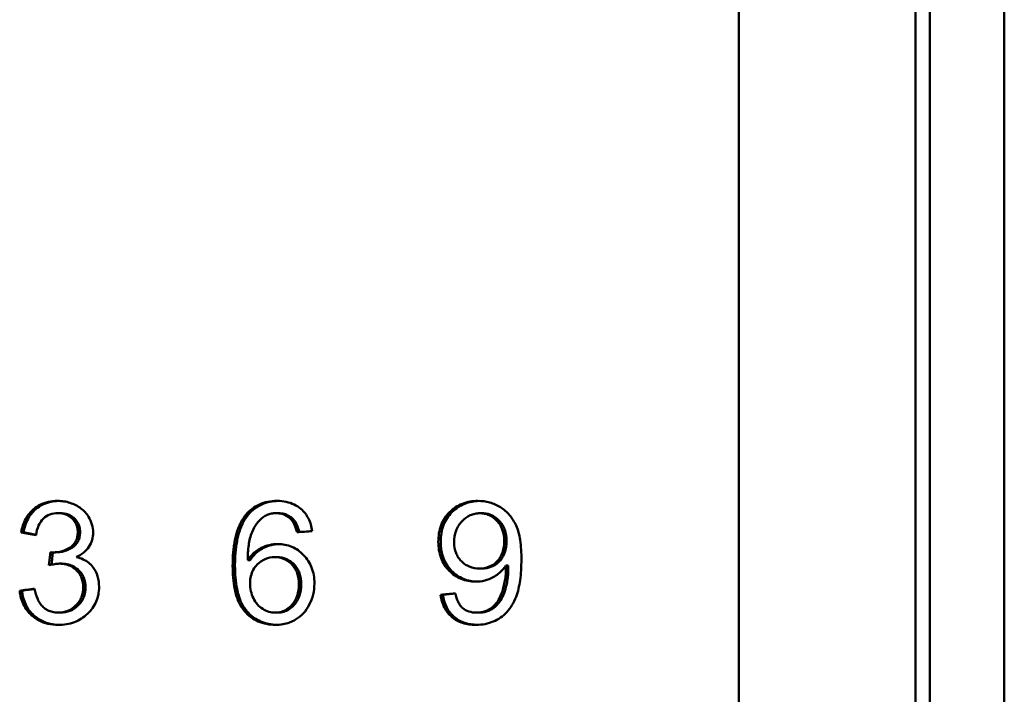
# Model space of a CAD drawing. Header units: millimetres. Extents: x 0 to 14369, y -869 to 2970.
# Tile 40 of 256: x 1110 to 1145, y 635 to 659. Entities that reach past the tile are written whole.
import ezdxf

# ---------------------------------------------------------------- set-up
doc = ezdxf.new("R2010")
doc.units = ezdxf.units.MM
doc.header["$LTSCALE"] = 10
doc.layers.add('Sichtbar (ISO)', color=7, linetype='Continuous', lineweight=50)

msp = doc.modelspace()

# ---------------------------------------------------------------- linework, layer by layer
at = {"layer": 'Sichtbar (ISO)'}
for p, q in [((1144.835, 721.925), (1144.835, 184.769)), ((1135.567, 675.571), (1135.567, 627.571)), ((1141.735, 675.571), (1141.735, 627.571)), ((1142.235, 675.571), (1142.235, 627.571)), ((1111.86, 641.4), (1111.779, 641.4)), ((1119.399, 641.4), (1119.481, 641.4)), ((1126.517, 641.397), (1126.6, 641.397)), ((1110.577, 640.729), (1110.497, 640.729)), ((1111.525, 640.035), (1111.467, 639.578)), ((1111.551, 639.598), (1111.605, 640.029)), ((1111.609, 640.029), (1111.69, 640.029)), ((1118.409, 639.757), (1118.491, 639.757)), ((1119.434, 639.861), (1119.352, 639.861)), ((1111.834, 639.636), (1111.915, 639.636)), ((1126.502, 639.468), (1126.585, 639.468)), ((1127.425, 639.566), (1127.508, 639.566)), ((1110.445, 638.69), (1110.525, 638.69)), ((1125.147, 638.551), (1125.23, 638.551)), ((1111.791, 637.926), (1111.871, 637.926)), ((1119.373, 637.926), (1119.454, 637.926)), ((1126.397, 637.926), (1126.48, 637.926))]:
    msp.add_line(p, q, dxfattribs=at)
for centre, ratio, start_param, end_param in [((1126.741, 640.134), 0.355888, 0.455367, 0.852437), ((1126.824, 640.134), 0.355954, 0.455373, 0.852455)]:
    msp.add_ellipse(centre, major_axis=(0.094, -2.027), ratio=ratio, start_param=start_param, end_param=end_param, dxfattribs=at)
for points, knots in [([(1110.928, 641.539), (1111.002, 641.601), (1111.082, 641.654), (1111.168, 641.697), (1111.254, 641.74), (1111.347, 641.772), (1111.446, 641.794), (1111.546, 641.816), (1111.653, 641.828), (1111.768, 641.828)], [0, 0, 0, 0, 0.3333333, 0.3333333, 0.3333333, 0.6666667, 0.6666667, 0.6666667, 1, 1, 1, 1]), ([(1111.009, 641.539), (1111.083, 641.601), (1111.162, 641.654), (1111.249, 641.697), (1111.335, 641.739), (1111.427, 641.772), (1111.527, 641.794), (1111.615, 641.814), (1111.708, 641.825), (1111.807, 641.827)], [0, 0, 0, 0, 0.3333333, 0.3333333, 0.3333333, 0.6666667, 0.6666667, 0.6666667, 0.9594387, 0.9594387, 0.9594387, 0.9594387]), ([(1111.768, 641.828), (1111.844, 641.828), (1111.919, 641.822), (1111.991, 641.811), (1112.063, 641.8), (1112.132, 641.783), (1112.201, 641.761), (1112.27, 641.739), (1112.339, 641.711), (1112.406, 641.677)], [0, 0, 0, 0, 0.333333, 0.333333, 0.333333, 0.666667, 0.666667, 0.666667, 1, 1, 1, 1]), ([(1118.344, 641.342), (1118.409, 641.421), (1118.482, 641.492), (1118.641, 641.615), (1118.725, 641.665), (1118.908, 641.747), (1119.005, 641.777), (1119.213, 641.819), (1119.322, 641.828), (1119.432, 641.828)], [0.000001, 0.000001, 0.000001, 0.000001, 0.01537606, 0.01537606, 0.03036404, 0.03036404, 0.04584919, 0.04584919, 0.06246814, 0.06246814, 0.06246814, 0.06246814]), ([(1118.426, 641.342), (1118.491, 641.421), (1118.563, 641.492), (1118.722, 641.615), (1118.806, 641.665), (1118.99, 641.747), (1119.087, 641.777), (1119.281, 641.816), (1119.376, 641.825), (1119.472, 641.827)], [0.000001, 0.000001, 0.000001, 0.000001, 0.01537678, 0.01537678, 0.03036574, 0.03036574, 0.04585207, 0.04585207, 0.06036896, 0.06036896, 0.06036896, 0.06036896]), ([(1119.432, 641.828), (1119.546, 641.828), (1119.653, 641.817), (1119.753, 641.796), (1119.853, 641.775), (1119.946, 641.743), (1120.031, 641.701), (1120.117, 641.659), (1120.195, 641.608), (1120.267, 641.547)], [0, 0, 0, 0, 0.333333, 0.333333, 0.333333, 0.666667, 0.666667, 0.666667, 1, 1, 1, 1]), ([(1125.46, 641.434), (1125.524, 641.498), (1125.594, 641.555), (1125.744, 641.655), (1125.823, 641.696), (1126.08, 641.798), (1126.264, 641.828), (1126.451, 641.828)], [0.000001, 0.000001, 0.000001, 0.000001, 0.01368013, 0.01368013, 0.02709682, 0.02709682, 0.05538177, 0.05538177, 0.05538177, 0.05538177]), ([(1125.543, 641.434), (1125.607, 641.498), (1125.677, 641.555), (1125.827, 641.655), (1125.905, 641.696), (1126.149, 641.793), (1126.319, 641.823), (1126.492, 641.827)], [0.000001, 0.000001, 0.000001, 0.000001, 0.01368114, 0.01368114, 0.02709913, 0.02709913, 0.05325864, 0.05325864, 0.05325864, 0.05325864]), ([(1126.451, 641.828), (1126.591, 641.828), (1126.728, 641.81), (1126.995, 641.734), (1127.12, 641.677), (1127.237, 641.604)], [0.000001, 0.000001, 0.000001, 0.000001, 0.02106886, 0.02106886, 0.0418519, 0.0418519, 0.0418519, 0.0418519]), ([(1110.497, 640.729), (1110.526, 640.892), (1110.576, 641.052), (1110.725, 641.328), (1110.816, 641.443), (1110.928, 641.539)], [0.000001, 0.000001, 0.000001, 0.000001, 0.02491904, 0.02491904, 0.04738537, 0.04738537, 0.04738537, 0.04738537]), ([(1110.577, 640.729), (1110.607, 640.892), (1110.657, 641.052), (1110.806, 641.328), (1110.896, 641.443), (1111.009, 641.539)], [0.000001, 0.000001, 0.000001, 0.000001, 0.02492119, 0.02492119, 0.047386, 0.047386, 0.047386, 0.047386]), ([(1111.779, 641.4), (1111.684, 641.4), (1111.59, 641.386), (1111.415, 641.32), (1111.34, 641.273), (1111.274, 641.21)], [0.000001, 0.000001, 0.000001, 0.000001, 0.01460834, 0.01460834, 0.0284713, 0.0284713, 0.0284713, 0.0284713]), ([(1112.278, 641.21), (1112.246, 641.241), (1112.211, 641.269), (1112.137, 641.317), (1112.097, 641.337), (1111.967, 641.386), (1111.874, 641.4), (1111.779, 641.4)], [0.000001, 0.000001, 0.000001, 0.000001, 0.00675116, 0.00675116, 0.01349402, 0.01349402, 0.02797263, 0.02797263, 0.02797263, 0.02797263]), ([(1112.358, 641.21), (1112.327, 641.241), (1112.292, 641.269), (1112.217, 641.317), (1112.178, 641.337), (1112.048, 641.386), (1111.954, 641.4), (1111.86, 641.4)], [0.000001, 0.000001, 0.000001, 0.000001, 0.0067514, 0.0067514, 0.01349457, 0.01349457, 0.02797395, 0.02797395, 0.02797395, 0.02797395]), ([(1112.406, 641.677), (1112.472, 641.644), (1112.532, 641.606), (1112.586, 641.565), (1112.641, 641.524), (1112.69, 641.479), (1112.734, 641.431), (1112.778, 641.382), (1112.817, 641.329), (1112.851, 641.272)], [0, 0, 0, 0, 0.333333, 0.333333, 0.333333, 0.666667, 0.666667, 0.666667, 1, 1, 1, 1]), ([(1119.399, 641.4), (1119.341, 641.4), (1119.286, 641.395), (1119.235, 641.384), (1119.183, 641.374), (1119.134, 641.358), (1119.087, 641.338), (1119.04, 641.317), (1118.996, 641.292), (1118.954, 641.261)], [0, 0, 0, 0, 0.333333, 0.333333, 0.333333, 0.666667, 0.666667, 0.666667, 1, 1, 1, 1]), ([(1119.929, 641.176), (1119.881, 641.226), (1119.829, 641.267), (1119.774, 641.3), (1119.719, 641.333), (1119.661, 641.358), (1119.598, 641.375), (1119.536, 641.391), (1119.47, 641.4), (1119.399, 641.4)], [0, 0, 0, 0, 0.333333, 0.333333, 0.333333, 0.666667, 0.666667, 0.666667, 1, 1, 1, 1]), ([(1120.011, 641.176), (1119.963, 641.226), (1119.911, 641.267), (1119.856, 641.3), (1119.801, 641.333), (1119.743, 641.358), (1119.68, 641.375), (1119.618, 641.391), (1119.551, 641.4), (1119.481, 641.4)], [0, 0, 0, 0, 0.3333333, 0.3333333, 0.3333333, 0.6666667, 0.6666667, 0.6666667, 1, 1, 1, 1]), ([(1120.267, 641.547), (1120.376, 641.454), (1120.463, 641.344), (1120.599, 641.078), (1120.641, 640.927), (1120.661, 640.772)], [0.000001, 0.000001, 0.000001, 0.000001, 0.02156447, 0.02156447, 0.04497886, 0.04497886, 0.04497886, 0.04497886]), ([(1125.066, 640.396), (1125.066, 640.597), (1125.095, 640.797), (1125.199, 641.069), (1125.24, 641.149), (1125.338, 641.3), (1125.396, 641.37), (1125.46, 641.434)], [0.000001, 0.000001, 0.000001, 0.000001, 0.03014449, 0.03014449, 0.04368566, 0.04368566, 0.05730345, 0.05730345, 0.05730345, 0.05730345]), ([(1125.149, 640.396), (1125.149, 640.597), (1125.177, 640.797), (1125.282, 641.069), (1125.322, 641.149), (1125.421, 641.3), (1125.478, 641.37), (1125.543, 641.434)], [0.000001, 0.000001, 0.000001, 0.000001, 0.03014597, 0.03014597, 0.04368689, 0.04368689, 0.05730476, 0.05730476, 0.05730476, 0.05730476]), ([(1126.517, 641.397), (1126.459, 641.397), (1126.401, 641.391), (1126.287, 641.367), (1126.233, 641.35), (1126.069, 641.276), (1125.973, 641.202), (1125.889, 641.114)], [0.000001, 0.000001, 0.000001, 0.000001, 0.00884596, 0.00884596, 0.01749292, 0.01749292, 0.03588541, 0.03588541, 0.03588541, 0.03588541]), ([(1127.113, 641.133), (1127.034, 641.216), (1126.943, 641.285), (1126.789, 641.353), (1126.737, 641.369), (1126.629, 641.392), (1126.573, 641.397), (1126.517, 641.397)], [0.000001, 0.000001, 0.000001, 0.000001, 0.01726016, 0.01726016, 0.02545482, 0.02545482, 0.03391621, 0.03391621, 0.03391621, 0.03391621]), ([(1127.196, 641.133), (1127.117, 641.216), (1127.026, 641.285), (1126.872, 641.353), (1126.82, 641.369), (1126.712, 641.392), (1126.656, 641.397), (1126.6, 641.397)], [0.000001, 0.000001, 0.000001, 0.000001, 0.01726207, 0.01726207, 0.02545752, 0.02545752, 0.0339198, 0.0339198, 0.0339198, 0.0339198]), ([(1127.237, 641.604), (1127.355, 641.531), (1127.459, 641.441), (1127.645, 641.225), (1127.721, 641.102), (1127.781, 640.969)], [0.000001, 0.000001, 0.000001, 0.000001, 0.02092077, 0.02092077, 0.04282434, 0.04282434, 0.04282434, 0.04282434]), ([(1111.274, 641.21), (1111.201, 641.141), (1111.146, 641.057), (1111.059, 640.862), (1111.031, 640.749), (1111.015, 640.636)], [0.000001, 0.000001, 0.000001, 0.000001, 0.01518531, 0.01518531, 0.0322323, 0.0322323, 0.0322323, 0.0322323]), ([(1112.473, 640.738), (1112.473, 640.801), (1112.466, 640.86), (1112.451, 640.916), (1112.437, 640.972), (1112.415, 641.024), (1112.386, 641.073), (1112.357, 641.122), (1112.321, 641.168), (1112.278, 641.21)], [0, 0, 0, 0, 0.333333, 0.333333, 0.333333, 0.666667, 0.666667, 0.666667, 1, 1, 1, 1]), ([(1112.554, 640.738), (1112.554, 640.801), (1112.546, 640.86), (1112.532, 640.916), (1112.517, 640.972), (1112.496, 641.024), (1112.467, 641.073), (1112.438, 641.122), (1112.402, 641.168), (1112.358, 641.21)], [0, 0, 0, 0, 0.333333, 0.333333, 0.333333, 0.666667, 0.666667, 0.666667, 1, 1, 1, 1]), ([(1112.851, 641.272), (1112.902, 641.189), (1112.942, 641.1), (1112.996, 640.915), (1113.009, 640.821), (1113.009, 640.726)], [0.000001, 0.000001, 0.000001, 0.000001, 0.01471346, 0.01471346, 0.02900357, 0.02900357, 0.02900357, 0.02900357]), ([(1118.344, 641.342), (1118.303, 641.292), (1118.265, 641.239), (1118.23, 641.183), (1118.196, 641.127), (1118.165, 641.069), (1118.137, 641.01), (1118.109, 640.95), (1118.084, 640.889), (1118.062, 640.827), (1118.04, 640.765), (1118.021, 640.703), (1118.004, 640.64), (1117.987, 640.577), (1117.973, 640.514), (1117.96, 640.45), (1117.948, 640.386), (1117.937, 640.32), (1117.927, 640.252), (1117.918, 640.185), (1117.91, 640.115), (1117.903, 640.042), (1117.897, 639.969), (1117.892, 639.892), (1117.888, 639.811), (1117.885, 639.73), (1117.883, 639.645), (1117.883, 639.555)], [0, 0, 0, 0, 0.1111111, 0.1111111, 0.1111111, 0.2222222, 0.2222222, 0.2222222, 0.3333333, 0.3333333, 0.3333333, 0.4444444, 0.4444444, 0.4444444, 0.5555556, 0.5555556, 0.5555556, 0.6666667, 0.6666667, 0.6666667, 0.7777778, 0.7777778, 0.7777778, 0.8888889, 0.8888889, 0.8888889, 1, 1, 1, 1]), ([(1117.964, 639.555), (1117.964, 639.646), (1117.966, 639.733), (1117.97, 639.815), (1117.973, 639.897), (1117.979, 639.975), (1117.985, 640.05), (1117.992, 640.124), (1118, 640.195), (1118.01, 640.264), (1118.02, 640.332), (1118.031, 640.399), (1118.045, 640.463), (1118.058, 640.528), (1118.072, 640.591), (1118.089, 640.653), (1118.107, 640.716), (1118.126, 640.777), (1118.148, 640.838), (1118.169, 640.898), (1118.194, 640.958), (1118.221, 641.016), (1118.249, 641.074), (1118.279, 641.131), (1118.313, 641.185), (1118.347, 641.24), (1118.385, 641.292), (1118.426, 641.342)], [0, 0, 0, 0, 0.1111111, 0.1111111, 0.1111111, 0.2222222, 0.2222222, 0.2222222, 0.3333333, 0.3333333, 0.3333333, 0.4444444, 0.4444444, 0.4444444, 0.5555556, 0.5555556, 0.5555556, 0.6666667, 0.6666667, 0.6666667, 0.7777778, 0.7777778, 0.7777778, 0.8888889, 0.8888889, 0.8888889, 1, 1, 1, 1]), ([(1118.954, 641.261), (1118.868, 641.199), (1118.794, 641.125), (1118.659, 640.948), (1118.603, 640.845), (1118.559, 640.738)], [0.000001, 0.000001, 0.000001, 0.000001, 0.01599791, 0.01599791, 0.03351355, 0.03351355, 0.03351355, 0.03351355]), ([(1120.132, 640.732), (1120.111, 640.821), (1120.083, 640.913), (1120.016, 641.061), (1119.978, 641.125), (1119.929, 641.176)], [0.000001, 0.000001, 0.000001, 0.000001, 0.01372672, 0.01372672, 0.02434723, 0.02434723, 0.02434723, 0.02434723]), ([(1120.212, 640.738), (1120.191, 640.825), (1120.164, 640.915), (1120.097, 641.061), (1120.06, 641.125), (1120.011, 641.176)], [0.00031655, 0.00031655, 0.00031655, 0.00031655, 0.01372688, 0.01372688, 0.02434775, 0.02434775, 0.02434775, 0.02434775]), ([(1125.889, 641.114), (1125.844, 641.067), (1125.805, 641.016), (1125.738, 640.907), (1125.71, 640.85), (1125.64, 640.658), (1125.621, 640.519), (1125.621, 640.379)], [0.000001, 0.000001, 0.000001, 0.000001, 0.00967682, 0.00967682, 0.01929353, 0.01929353, 0.04029886, 0.04029886, 0.04029886, 0.04029886]), ([(1127.364, 640.422), (1127.364, 640.558), (1127.347, 640.695), (1127.281, 640.882), (1127.255, 640.937), (1127.191, 641.041), (1127.155, 641.089), (1127.113, 641.133)], [0.000001, 0.000001, 0.000001, 0.000001, 0.02042451, 0.02042451, 0.0296721, 0.0296721, 0.0387585, 0.0387585, 0.0387585, 0.0387585]), ([(1127.447, 640.422), (1127.447, 640.558), (1127.43, 640.695), (1127.364, 640.882), (1127.338, 640.937), (1127.274, 641.041), (1127.238, 641.089), (1127.196, 641.133)], [0.000001, 0.000001, 0.000001, 0.000001, 0.02042557, 0.02042557, 0.02967294, 0.02967294, 0.03875937, 0.03875937, 0.03875937, 0.03875937]), ([(1112.206, 640.203), (1112.251, 640.232), (1112.291, 640.266), (1112.361, 640.344), (1112.389, 640.386), (1112.432, 640.478), (1112.447, 640.525), (1112.468, 640.628), (1112.473, 640.683), (1112.473, 640.738)], [0.000001, 0.000001, 0.000001, 0.000001, 0.00803548, 0.00803548, 0.01581607, 0.01581607, 0.02330219, 0.02330219, 0.0315344, 0.0315344, 0.0315344, 0.0315344]), ([(1112.287, 640.203), (1112.331, 640.232), (1112.372, 640.266), (1112.441, 640.344), (1112.47, 640.386), (1112.513, 640.478), (1112.528, 640.525), (1112.549, 640.628), (1112.554, 640.683), (1112.554, 640.738)], [0.000001, 0.000001, 0.000001, 0.000001, 0.00803565, 0.00803565, 0.01581627, 0.01581627, 0.02330254, 0.02330254, 0.03153487, 0.03153487, 0.03153487, 0.03153487]), ([(1113.009, 640.726), (1113.009, 640.637), (1112.997, 640.549), (1112.947, 640.378), (1112.909, 640.299), (1112.861, 640.226)], [0.000001, 0.000001, 0.000001, 0.000001, 0.0134077, 0.0134077, 0.02672286, 0.02672286, 0.02672286, 0.02672286]), ([(1118.559, 640.738), (1118.5, 640.596), (1118.465, 640.435), (1118.42, 640.111), (1118.41, 639.93), (1118.409, 639.757)], [0.000001, 0.000001, 0.000001, 0.000001, 0.02305638, 0.02305638, 0.04912273, 0.04912273, 0.04912273, 0.04912273]), ([(1127.781, 640.969), (1127.852, 640.812), (1127.895, 640.633), (1127.957, 640.24), (1127.968, 640.002), (1127.968, 639.777)], [0.000001, 0.000001, 0.000001, 0.000001, 0.0258494, 0.0258494, 0.05971914, 0.05971914, 0.05971914, 0.05971914]), ([(1125.444, 639.39), (1125.382, 639.452), (1125.328, 639.52), (1125.233, 639.667), (1125.194, 639.745), (1125.094, 640.009), (1125.066, 640.202), (1125.066, 640.396)], [0.000001, 0.000001, 0.000001, 0.000001, 0.01318823, 0.01318823, 0.02635752, 0.02635752, 0.05549512, 0.05549512, 0.05549512, 0.05549512]), ([(1125.527, 639.39), (1125.465, 639.452), (1125.41, 639.52), (1125.315, 639.667), (1125.276, 639.745), (1125.176, 640.009), (1125.149, 640.202), (1125.149, 640.396)], [0.000001, 0.000001, 0.000001, 0.000001, 0.01318245, 0.01318245, 0.02634541, 0.02634541, 0.05549651, 0.05549651, 0.05549651, 0.05549651]), ([(1125.621, 640.379), (1125.621, 640.252), (1125.64, 640.126), (1125.706, 639.954), (1125.732, 639.902), (1125.796, 639.805), (1125.832, 639.76), (1125.874, 639.719)], [0.000001, 0.000001, 0.000001, 0.000001, 0.01903804, 0.01903804, 0.02772784, 0.02772784, 0.03646999, 0.03646999, 0.03646999, 0.03646999]), ([(1127.12, 639.719), (1127.161, 639.762), (1127.197, 639.808), (1127.259, 639.911), (1127.284, 639.966), (1127.348, 640.151), (1127.364, 640.288), (1127.364, 640.422)], [0.000001, 0.000001, 0.000001, 0.000001, 0.00887465, 0.00887465, 0.01800629, 0.01800629, 0.03822926, 0.03822926, 0.03822926, 0.03822926]), ([(1127.203, 639.719), (1127.244, 639.762), (1127.28, 639.808), (1127.342, 639.911), (1127.367, 639.966), (1127.431, 640.151), (1127.447, 640.287), (1127.447, 640.422)], [0.000001, 0.000001, 0.000001, 0.000001, 0.00887337, 0.00887337, 0.01800335, 0.01800335, 0.0382301, 0.0382301, 0.0382301, 0.0382301]), ([(1111.525, 640.035), (1111.534, 640.033), (1111.544, 640.032), (1111.553, 640.031), (1111.562, 640.03), (1111.571, 640.03), (1111.581, 640.029), (1111.59, 640.029), (1111.599, 640.029), (1111.609, 640.029)], [0, 0, 0, 0, 0.333333, 0.333333, 0.333333, 0.666667, 0.666667, 0.666667, 1, 1, 1, 1]), ([(1111.609, 640.029), (1111.715, 640.029), (1111.821, 640.043), (1112.024, 640.102), (1112.118, 640.146), (1112.206, 640.203)], [0.000001, 0.000001, 0.000001, 0.000001, 0.01634395, 0.01634395, 0.03238101, 0.03238101, 0.03238101, 0.03238101]), ([(1111.69, 640.029), (1111.796, 640.029), (1111.901, 640.043), (1112.104, 640.102), (1112.199, 640.146), (1112.287, 640.203)], [0.000001, 0.000001, 0.000001, 0.000001, 0.01634481, 0.01634481, 0.03238262, 0.03238262, 0.03238262, 0.03238262]), ([(1112.861, 640.226), (1112.811, 640.149), (1112.749, 640.082), (1112.602, 639.96), (1112.515, 639.908), (1112.424, 639.867)], [0.000001, 0.000001, 0.000001, 0.000001, 0.01378779, 0.01378779, 0.02906717, 0.02906717, 0.02906717, 0.02906717]), ([(1118.409, 639.757), (1118.453, 639.823), (1118.499, 639.882), (1118.549, 639.935), (1118.598, 639.988), (1118.65, 640.035), (1118.705, 640.076), (1118.759, 640.117), (1118.817, 640.153), (1118.877, 640.183)], [0, 0, 0, 0, 0.333333, 0.333333, 0.333333, 0.666667, 0.666667, 0.666667, 1, 1, 1, 1]), ([(1118.491, 639.757), (1118.534, 639.823), (1118.581, 639.882), (1118.63, 639.935), (1118.679, 639.988), (1118.731, 640.035), (1118.786, 640.076), (1118.841, 640.117), (1118.899, 640.153), (1118.959, 640.183)], [0, 0, 0, 0, 0.333333, 0.333333, 0.333333, 0.666667, 0.666667, 0.666667, 1, 1, 1, 1]), ([(1118.877, 640.183), (1118.967, 640.228), (1119.062, 640.263), (1119.258, 640.31), (1119.358, 640.321), (1119.458, 640.321)], [0.000001, 0.000001, 0.000001, 0.000001, 0.01531888, 0.01531888, 0.03061004, 0.03061004, 0.03061004, 0.03061004]), ([(1118.959, 640.183), (1119.049, 640.228), (1119.143, 640.263), (1119.327, 640.307), (1119.413, 640.318), (1119.5, 640.32)], [0.000001, 0.000001, 0.000001, 0.000001, 0.01532006, 0.01532006, 0.02857689, 0.02857689, 0.02857689, 0.02857689]), ([(1119.458, 640.321), (1119.628, 640.321), (1119.792, 640.291), (1120.105, 640.158), (1120.243, 640.059), (1120.362, 639.936)], [0.000001, 0.000001, 0.000001, 0.000001, 0.02571568, 0.02571568, 0.05157922, 0.05157922, 0.05157922, 0.05157922]), ([(1112.424, 639.867), (1112.509, 639.847), (1112.588, 639.82), (1112.659, 639.786), (1112.731, 639.752), (1112.796, 639.711), (1112.854, 639.664), (1112.912, 639.617), (1112.963, 639.564), (1113.009, 639.505)], [0, 0, 0, 0, 0.333333, 0.333333, 0.333333, 0.666667, 0.666667, 0.666667, 1, 1, 1, 1]), ([(1119.352, 639.861), (1119.237, 639.861), (1119.126, 639.842), (1118.914, 639.754), (1118.822, 639.689), (1118.741, 639.607)], [0.000001, 0.000001, 0.000001, 0.000001, 0.01741619, 0.01741619, 0.03473063, 0.03473063, 0.03473063, 0.03473063]), ([(1119.954, 639.607), (1119.915, 639.648), (1119.873, 639.685), (1119.781, 639.749), (1119.734, 639.776), (1119.578, 639.842), (1119.466, 639.861), (1119.352, 639.861)], [0.000001, 0.000001, 0.000001, 0.000001, 0.00855212, 0.00855212, 0.01687689, 0.01687689, 0.0342072, 0.0342072, 0.0342072, 0.0342072]), ([(1120.036, 639.607), (1119.997, 639.648), (1119.955, 639.685), (1119.863, 639.749), (1119.815, 639.776), (1119.659, 639.842), (1119.548, 639.861), (1119.434, 639.861)], [0.000001, 0.000001, 0.000001, 0.000001, 0.00855248, 0.00855248, 0.01687773, 0.01687773, 0.03420992, 0.03420992, 0.03420992, 0.03420992]), ([(1120.362, 639.936), (1120.423, 639.874), (1120.478, 639.806), (1120.572, 639.66), (1120.611, 639.583), (1120.71, 639.325), (1120.738, 639.137), (1120.738, 638.947)], [0.000001, 0.000001, 0.000001, 0.000001, 0.01313384, 0.01313384, 0.02618752, 0.02618752, 0.0546772, 0.0546772, 0.0546772, 0.0546772]), ([(1125.874, 639.719), (1125.915, 639.679), (1125.959, 639.642), (1126.054, 639.578), (1126.104, 639.552), (1126.267, 639.487), (1126.383, 639.468), (1126.502, 639.468)], [0.000001, 0.000001, 0.000001, 0.000001, 0.0087158, 0.0087158, 0.01722548, 0.01722548, 0.03516162, 0.03516162, 0.03516162, 0.03516162]), ([(1126.502, 639.468), (1126.62, 639.468), (1126.735, 639.486), (1126.896, 639.552), (1126.944, 639.578), (1127.037, 639.642), (1127.08, 639.679), (1127.12, 639.719)], [0.000001, 0.000001, 0.000001, 0.000001, 0.01773804, 0.01773804, 0.02610151, 0.02610151, 0.03466883, 0.03466883, 0.03466883, 0.03466883]), ([(1126.585, 639.468), (1126.703, 639.468), (1126.818, 639.486), (1126.979, 639.552), (1127.027, 639.578), (1127.12, 639.642), (1127.163, 639.679), (1127.203, 639.719)], [0.000001, 0.000001, 0.000001, 0.000001, 0.01774022, 0.01774022, 0.02610452, 0.02610452, 0.0346725, 0.0346725, 0.0346725, 0.0346725]), ([(1127.968, 639.777), (1127.968, 639.537), (1127.956, 639.287), (1127.895, 638.859), (1127.851, 638.662), (1127.783, 638.482)], [0.000001, 0.000001, 0.000001, 0.000001, 0.03604163, 0.03604163, 0.06492729, 0.06492729, 0.06492729, 0.06492729]), ([(1111.834, 639.636), (1111.78, 639.636), (1111.723, 639.629), (1111.603, 639.61), (1111.533, 639.595), (1111.467, 639.578)], [0.000001, 0.000001, 0.000001, 0.000001, 0.00826387, 0.00826387, 0.0187142, 0.0187142, 0.0187142, 0.0187142]), ([(1112.429, 639.401), (1112.378, 639.453), (1112.321, 639.496), (1112.261, 639.531), (1112.2, 639.565), (1112.134, 639.591), (1112.063, 639.609), (1111.992, 639.626), (1111.916, 639.636), (1111.834, 639.636)], [0, 0, 0, 0, 0.3333333, 0.3333333, 0.3333333, 0.6666667, 0.6666667, 0.6666667, 1, 1, 1, 1]), ([(1112.51, 639.401), (1112.459, 639.453), (1112.402, 639.496), (1112.341, 639.531), (1112.28, 639.565), (1112.215, 639.591), (1112.144, 639.609), (1112.073, 639.626), (1111.996, 639.636), (1111.915, 639.636)], [0, 0, 0, 0, 0.333333, 0.333333, 0.333333, 0.666667, 0.666667, 0.666667, 1, 1, 1, 1]), ([(1112.664, 638.811), (1112.664, 638.923), (1112.646, 639.033), (1112.585, 639.186), (1112.561, 639.233), (1112.502, 639.322), (1112.468, 639.363), (1112.429, 639.401)], [0.000001, 0.000001, 0.000001, 0.000001, 0.01682454, 0.01682454, 0.02478195, 0.02478195, 0.03293897, 0.03293897, 0.03293897, 0.03293897]), ([(1112.745, 638.811), (1112.745, 638.923), (1112.727, 639.033), (1112.666, 639.186), (1112.642, 639.233), (1112.583, 639.322), (1112.548, 639.363), (1112.51, 639.401)], [0.000001, 0.000001, 0.000001, 0.000001, 0.01682481, 0.01682481, 0.02478223, 0.02478223, 0.03293935, 0.03293935, 0.03293935, 0.03293935]), ([(1113.009, 639.505), (1113.079, 639.414), (1113.13, 639.312), (1113.202, 639.079), (1113.217, 638.951), (1113.217, 638.823)], [0.000001, 0.000001, 0.000001, 0.000001, 0.01745114, 0.01745114, 0.03663549, 0.03663549, 0.03663549, 0.03663549]), ([(1117.883, 639.555), (1117.883, 639.288), (1117.901, 639.007), (1117.985, 638.596), (1118.029, 638.446), (1118.145, 638.187), (1118.213, 638.074), (1118.3, 637.975)], [-0.08282785, -0.08282785, -0.08282785, -0.08282785, -0.04275333, -0.04275333, -0.0198125, -0.0198125, -0.000001, -0.000001, -0.000001, -0.000001]), ([(1118.381, 637.975), (1118.295, 638.074), (1118.227, 638.187), (1118.111, 638.446), (1118.067, 638.596), (1117.983, 639.007), (1117.964, 639.288), (1117.964, 639.555)], [0.000001, 0.000001, 0.000001, 0.000001, 0.0198138, 0.0198138, 0.04275587, 0.04275587, 0.08282873, 0.08282873, 0.08282873, 0.08282873]), ([(1118.741, 639.607), (1118.686, 639.552), (1118.64, 639.491), (1118.604, 639.424), (1118.567, 639.356), (1118.539, 639.283), (1118.52, 639.203), (1118.501, 639.123), (1118.492, 639.037), (1118.492, 638.944)], [0, 0, 0, 0, 0.333333, 0.333333, 0.333333, 0.666667, 0.666667, 0.666667, 1, 1, 1, 1]), ([(1120.194, 638.915), (1120.194, 639.048), (1120.177, 639.182), (1120.115, 639.363), (1120.09, 639.418), (1120.029, 639.519), (1119.994, 639.565), (1119.954, 639.607)], [0.000001, 0.000001, 0.000001, 0.000001, 0.01987913, 0.01987913, 0.02884782, 0.02884782, 0.03760313, 0.03760313, 0.03760313, 0.03760313]), ([(1120.276, 638.915), (1120.276, 639.048), (1120.259, 639.182), (1120.197, 639.363), (1120.172, 639.418), (1120.111, 639.519), (1120.076, 639.565), (1120.036, 639.607)], [0.000001, 0.000001, 0.000001, 0.000001, 0.01987895, 0.01987895, 0.02884795, 0.02884795, 0.0376037, 0.0376037, 0.0376037, 0.0376037]), ([(1126.37, 639.008), (1126.195, 639.008), (1126.025, 639.037), (1125.705, 639.169), (1125.566, 639.267), (1125.444, 639.39)], [0.000001, 0.000001, 0.000001, 0.000001, 0.02631234, 0.02631234, 0.05231903, 0.05231903, 0.05231903, 0.05231903]), ([(1126.41, 639.009), (1126.251, 639.013), (1126.095, 639.042), (1125.787, 639.169), (1125.648, 639.267), (1125.527, 639.39)], [0.0021399, 0.0021399, 0.0021399, 0.0021399, 0.02631587, 0.02631587, 0.05232435, 0.05232435, 0.05232435, 0.05232435]), ([(1127.425, 639.566), (1127.39, 639.513), (1127.351, 639.463), (1127.307, 639.415), (1127.262, 639.367), (1127.213, 639.321), (1127.158, 639.279), (1127.103, 639.237), (1127.043, 639.197), (1126.978, 639.161)], [0, 0, 0, 0, 0.333333, 0.333333, 0.333333, 0.666667, 0.666667, 0.666667, 1, 1, 1, 1]), ([(1127.346, 638.826), (1127.364, 638.896), (1127.38, 638.966), (1127.392, 639.036), (1127.404, 639.106), (1127.413, 639.176), (1127.419, 639.246), (1127.425, 639.317), (1127.428, 639.389), (1127.428, 639.462)], [0, 0, 0, 0, 0.333333, 0.333333, 0.333333, 0.666667, 0.666667, 0.666667, 1, 1, 1, 1]), ([(1127.429, 638.826), (1127.447, 638.896), (1127.463, 638.966), (1127.475, 639.036), (1127.487, 639.106), (1127.496, 639.176), (1127.502, 639.246), (1127.508, 639.317), (1127.511, 639.389), (1127.511, 639.462)], [0, 0, 0, 0, 0.333333, 0.333333, 0.333333, 0.666667, 0.666667, 0.666667, 1, 1, 1, 1]), ([(1126.978, 639.161), (1126.887, 639.11), (1126.79, 639.072), (1126.584, 639.02), (1126.477, 639.008), (1126.37, 639.008)], [0.000001, 0.000001, 0.000001, 0.000001, 0.01578113, 0.01578113, 0.03201606, 0.03201606, 0.03201606, 0.03201606]), ([(1110.861, 637.827), (1110.743, 637.934), (1110.647, 638.06), (1110.502, 638.357), (1110.461, 638.521), (1110.445, 638.69)], [0.000001, 0.000001, 0.000001, 0.000001, 0.02431186, 0.02431186, 0.04978394, 0.04978394, 0.04978394, 0.04978394]), ([(1110.942, 637.827), (1110.823, 637.934), (1110.727, 638.06), (1110.583, 638.357), (1110.542, 638.521), (1110.525, 638.69)], [0.000001, 0.000001, 0.000001, 0.000001, 0.02431211, 0.02431211, 0.04978455, 0.04978455, 0.04978455, 0.04978455]), ([(1110.963, 638.759), (1110.987, 638.635), (1111.023, 638.507), (1111.1, 638.338), (1111.128, 638.287), (1111.192, 638.195), (1111.226, 638.155), (1111.266, 638.12)], [0.000001, 0.000001, 0.000001, 0.000001, 0.01906627, 0.01906627, 0.02787545, 0.02787545, 0.03586906, 0.03586906, 0.03586906, 0.03586906]), ([(1112.41, 638.18), (1112.451, 638.221), (1112.488, 638.266), (1112.552, 638.362), (1112.579, 638.413), (1112.644, 638.576), (1112.664, 638.692), (1112.664, 638.811)], [0.000001, 0.000001, 0.000001, 0.000001, 0.00882431, 0.00882431, 0.01743094, 0.01743094, 0.03529736, 0.03529736, 0.03529736, 0.03529736]), ([(1112.491, 638.18), (1112.532, 638.221), (1112.569, 638.266), (1112.633, 638.362), (1112.659, 638.413), (1112.725, 638.576), (1112.745, 638.692), (1112.745, 638.811)], [0.000001, 0.000001, 0.000001, 0.000001, 0.00882422, 0.00882422, 0.01743067, 0.01743067, 0.03529778, 0.03529778, 0.03529778, 0.03529778]), ([(1113.217, 638.823), (1113.217, 638.733), (1113.209, 638.644), (1113.175, 638.471), (1113.15, 638.389), (1113.081, 638.23), (1113.039, 638.155), (1112.936, 638.011), (1112.876, 637.943), (1112.811, 637.881)], [0.000001, 0.000001, 0.000001, 0.000001, 0.01346431, 0.01346431, 0.0264403, 0.0264403, 0.03951071, 0.03951071, 0.05318665, 0.05318665, 0.05318665, 0.05318665]), ([(1118.492, 638.944), (1118.492, 638.855), (1118.501, 638.767), (1118.54, 638.593), (1118.568, 638.51), (1118.606, 638.429)], [0.000001, 0.000001, 0.000001, 0.000001, 0.01336042, 0.01336042, 0.02669054, 0.02669054, 0.02669054, 0.02669054]), ([(1119.951, 638.192), (1119.992, 638.237), (1120.027, 638.286), (1120.088, 638.392), (1120.114, 638.449), (1120.177, 638.638), (1120.194, 638.778), (1120.194, 638.915)], [0.000001, 0.000001, 0.000001, 0.000001, 0.00908263, 0.00908263, 0.01845211, 0.01845211, 0.03913697, 0.03913697, 0.03913697, 0.03913697]), ([(1120.033, 638.192), (1120.074, 638.237), (1120.109, 638.286), (1120.17, 638.392), (1120.195, 638.449), (1120.259, 638.638), (1120.276, 638.778), (1120.276, 638.915)], [0.000001, 0.000001, 0.000001, 0.000001, 0.00908086, 0.00908086, 0.01844822, 0.01844822, 0.03913755, 0.03913755, 0.03913755, 0.03913755]), ([(1120.738, 638.947), (1120.738, 638.816), (1120.724, 638.686), (1120.663, 638.434), (1120.619, 638.316), (1120.561, 638.204)], [0.000001, 0.000001, 0.000001, 0.000001, 0.01972625, 0.01972625, 0.03877791, 0.03877791, 0.03877791, 0.03877791]), ([(1118.606, 638.429), (1118.643, 638.35), (1118.689, 638.277), (1118.801, 638.149), (1118.863, 638.096), (1118.933, 638.053)], [0.000001, 0.000001, 0.000001, 0.000001, 0.01311683, 0.01311683, 0.02559584, 0.02559584, 0.02559584, 0.02559584]), ([(1125.54, 637.772), (1125.43, 637.865), (1125.343, 637.976), (1125.207, 638.244), (1125.167, 638.396), (1125.147, 638.551)], [0.000001, 0.000001, 0.000001, 0.000001, 0.0216305, 0.0216305, 0.04512714, 0.04512714, 0.04512714, 0.04512714]), ([(1125.622, 637.772), (1125.513, 637.865), (1125.426, 637.976), (1125.29, 638.244), (1125.249, 638.396), (1125.23, 638.551)], [0.000001, 0.000001, 0.000001, 0.000001, 0.0216214, 0.0216214, 0.04512836, 0.04512836, 0.04512836, 0.04512836]), ([(1125.666, 638.597), (1125.684, 638.496), (1125.712, 638.393), (1125.777, 638.258), (1125.8, 638.217), (1125.855, 638.144), (1125.884, 638.112), (1125.917, 638.084)], [0.000001, 0.000001, 0.000001, 0.000001, 0.01541211, 0.01541211, 0.02249511, 0.02249511, 0.02904815, 0.02904815, 0.02904815, 0.02904815]), ([(1126.834, 638.035), (1126.896, 638.071), (1126.953, 638.113), (1127.057, 638.213), (1127.103, 638.268), (1127.143, 638.329)], [0.000001, 0.000001, 0.000001, 0.000001, 0.01074284, 0.01074284, 0.02165794, 0.02165794, 0.02165794, 0.02165794]), ([(1126.917, 638.035), (1126.979, 638.071), (1127.036, 638.113), (1127.14, 638.213), (1127.186, 638.268), (1127.226, 638.329)], [0.000001, 0.000001, 0.000001, 0.000001, 0.01074349, 0.01074349, 0.02165945, 0.02165945, 0.02165945, 0.02165945]), ([(1127.783, 638.482), (1127.741, 638.373), (1127.693, 638.274), (1127.638, 638.183), (1127.583, 638.093), (1127.521, 638.012), (1127.454, 637.94), (1127.387, 637.868), (1127.313, 637.805), (1127.235, 637.75)], [0, 0, 0, 0, 0.333333, 0.333333, 0.333333, 0.666667, 0.666667, 0.666667, 1, 1, 1, 1]), ([(1111.266, 638.12), (1111.313, 638.077), (1111.365, 638.041), (1111.419, 638.012), (1111.474, 637.984), (1111.531, 637.962), (1111.593, 637.948), (1111.655, 637.934), (1111.721, 637.926), (1111.791, 637.926)], [0, 0, 0, 0, 0.333333, 0.333333, 0.333333, 0.666667, 0.666667, 0.666667, 1, 1, 1, 1]), ([(1111.791, 637.926), (1111.907, 637.926), (1112.021, 637.946), (1112.236, 638.034), (1112.329, 638.098), (1112.41, 638.18)], [0.000001, 0.000001, 0.000001, 0.000001, 0.01787582, 0.01787582, 0.03537014, 0.03537014, 0.03537014, 0.03537014]), ([(1111.871, 637.926), (1111.988, 637.926), (1112.102, 637.946), (1112.316, 638.034), (1112.409, 638.098), (1112.491, 638.18)], [0.000001, 0.000001, 0.000001, 0.000001, 0.01787774, 0.01787774, 0.03537176, 0.03537176, 0.03537176, 0.03537176]), ([(1119.382, 637.498), (1119.275, 637.498), (1119.169, 637.507), (1118.965, 637.548), (1118.869, 637.577), (1118.687, 637.658), (1118.602, 637.708), (1118.441, 637.828), (1118.367, 637.898), (1118.3, 637.975)], [0.000001, 0.000001, 0.000001, 0.000001, 0.01619191, 0.01619191, 0.03147938, 0.03147938, 0.04644639, 0.04644639, 0.06187264, 0.06187264, 0.06187264, 0.06187264]), ([(1119.421, 637.499), (1119.329, 637.501), (1119.236, 637.51), (1119.047, 637.548), (1118.951, 637.577), (1118.768, 637.658), (1118.683, 637.708), (1118.522, 637.828), (1118.448, 637.898), (1118.381, 637.975)], [0.00212281, 0.00212281, 0.00212281, 0.00212281, 0.01619434, 0.01619434, 0.03148396, 0.03148396, 0.04645095, 0.04645095, 0.06187692, 0.06187692, 0.06187692, 0.06187692]), ([(1118.933, 638.053), (1118.999, 638.012), (1119.07, 637.98), (1119.219, 637.937), (1119.295, 637.926), (1119.373, 637.926)], [0.000001, 0.000001, 0.000001, 0.000001, 0.0118385, 0.0118385, 0.02357817, 0.02357817, 0.02357817, 0.02357817]), ([(1119.373, 637.926), (1119.448, 637.926), (1119.519, 637.936), (1119.587, 637.956), (1119.655, 637.975), (1119.718, 638.004), (1119.779, 638.044), (1119.84, 638.083), (1119.897, 638.133), (1119.951, 638.192)], [0, 0, 0, 0, 0.333333, 0.333333, 0.333333, 0.666667, 0.666667, 0.666667, 1, 1, 1, 1]), ([(1119.454, 637.926), (1119.529, 637.926), (1119.601, 637.936), (1119.669, 637.956), (1119.736, 637.975), (1119.8, 638.004), (1119.861, 638.044), (1119.922, 638.083), (1119.979, 638.133), (1120.033, 638.192)], [0, 0, 0, 0, 0.333333, 0.333333, 0.333333, 0.666667, 0.666667, 0.666667, 1, 1, 1, 1]), ([(1120.561, 638.204), (1120.503, 638.093), (1120.434, 637.99), (1120.269, 637.813), (1120.179, 637.741), (1120.078, 637.681)], [0.000001, 0.000001, 0.000001, 0.000001, 0.01876875, 0.01876875, 0.0364585, 0.0364585, 0.0364585, 0.0364585]), ([(1125.917, 638.084), (1125.981, 638.03), (1126.052, 637.991), (1126.217, 637.937), (1126.307, 637.926), (1126.397, 637.926)], [0.000001, 0.000001, 0.000001, 0.000001, 0.01250555, 0.01250555, 0.02609887, 0.02609887, 0.02609887, 0.02609887]), ([(1126.397, 637.926), (1126.453, 637.926), (1126.506, 637.93), (1126.557, 637.938), (1126.608, 637.946), (1126.657, 637.958), (1126.703, 637.975), (1126.749, 637.991), (1126.793, 638.011), (1126.834, 638.035)], [0, 0, 0, 0, 0.333333, 0.333333, 0.333333, 0.666667, 0.666667, 0.666667, 1, 1, 1, 1]), ([(1126.48, 637.926), (1126.535, 637.926), (1126.589, 637.93), (1126.64, 637.938), (1126.691, 637.946), (1126.74, 637.958), (1126.786, 637.975), (1126.832, 637.991), (1126.876, 638.011), (1126.917, 638.035)], [0, 0, 0, 0, 0.3333333, 0.3333333, 0.3333333, 0.6666667, 0.6666667, 0.6666667, 1, 1, 1, 1]), ([(1111.788, 637.495), (1111.66, 637.495), (1111.541, 637.508), (1111.43, 637.534), (1111.319, 637.559), (1111.217, 637.596), (1111.123, 637.645), (1111.028, 637.694), (1110.941, 637.755), (1110.861, 637.827)], [0, 0, 0, 0, 0.333333, 0.333333, 0.333333, 0.666667, 0.666667, 0.666667, 1, 1, 1, 1]), ([(1111.829, 637.496), (1111.716, 637.498), (1111.61, 637.511), (1111.511, 637.534), (1111.4, 637.559), (1111.298, 637.596), (1111.203, 637.645), (1111.109, 637.694), (1111.022, 637.755), (1110.942, 637.827)], [0.0349263, 0.0349263, 0.0349263, 0.0349263, 0.3333333, 0.3333333, 0.3333333, 0.6666667, 0.6666667, 0.6666667, 1, 1, 1, 1]), ([(1112.811, 637.881), (1112.678, 637.755), (1112.528, 637.659), (1112.175, 637.524), (1111.983, 637.495), (1111.788, 637.495)], [0.000001, 0.000001, 0.000001, 0.000001, 0.02773043, 0.02773043, 0.05760017, 0.05760017, 0.05760017, 0.05760017]), ([(1120.078, 637.681), (1120.01, 637.641), (1119.94, 637.607), (1119.866, 637.58), (1119.792, 637.553), (1119.716, 637.533), (1119.635, 637.519), (1119.555, 637.505), (1119.47, 637.498), (1119.382, 637.498)], [0, 0, 0, 0, 0.3333333, 0.3333333, 0.3333333, 0.6666667, 0.6666667, 0.6666667, 1, 1, 1, 1]), ([(1126.385, 637.498), (1126.225, 637.498), (1126.064, 637.517), (1125.774, 637.611), (1125.65, 637.679), (1125.54, 637.772)], [0.000001, 0.000001, 0.000001, 0.000001, 0.02415625, 0.02415625, 0.04587307, 0.04587307, 0.04587307, 0.04587307]), ([(1126.426, 637.499), (1126.279, 637.502), (1126.133, 637.522), (1125.857, 637.611), (1125.732, 637.679), (1125.622, 637.772)], [0.00211038, 0.00211038, 0.00211038, 0.00211038, 0.02415982, 0.02415982, 0.04587796, 0.04587796, 0.04587796, 0.04587796]), ([(1127.235, 637.75), (1127.156, 637.695), (1127.073, 637.649), (1126.985, 637.612), (1126.896, 637.575), (1126.803, 637.547), (1126.703, 637.527), (1126.603, 637.508), (1126.497, 637.498), (1126.385, 637.498)], [0, 0, 0, 0, 0.3333333, 0.3333333, 0.3333333, 0.6666667, 0.6666667, 0.6666667, 1, 1, 1, 1])]:
    msp.add_open_spline(points, degree=3, knots=knots, dxfattribs=at)
for points in [[(1111.015, 640.636), (1110.842, 640.667), (1110.669, 640.698), (1110.497, 640.729)], [(1111.017, 640.65), (1110.87, 640.676), (1110.724, 640.703), (1110.577, 640.729)], [(1120.661, 640.772), (1120.485, 640.759), (1120.308, 640.745), (1120.132, 640.732)], [(1127.428, 639.462), (1127.428, 639.485), (1127.425, 639.52), (1127.425, 639.566)], [(1127.511, 639.462), (1127.511, 639.485), (1127.508, 639.52), (1127.508, 639.566)], [(1110.963, 638.759), (1110.79, 638.736), (1110.617, 638.713), (1110.445, 638.69)], [(1110.965, 638.749), (1110.818, 638.729), (1110.672, 638.709), (1110.525, 638.69)], [(1125.666, 638.597), (1125.493, 638.582), (1125.32, 638.566), (1125.147, 638.551)], [(1125.668, 638.59), (1125.522, 638.577), (1125.376, 638.564), (1125.23, 638.551)]]:
    msp.add_open_spline(points, degree=3, dxfattribs=at)

doc.saveas('drawing.dxf')
